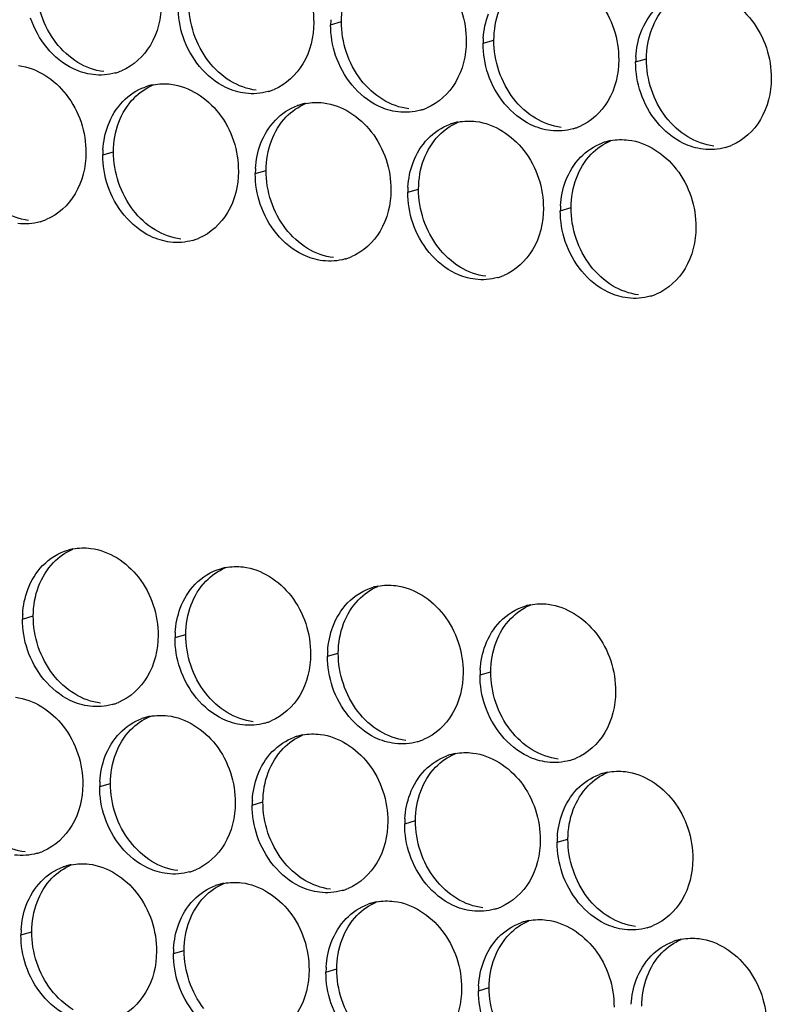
# Paper-space layout '45651_1_3' of a CAD drawing. Header units: millimetres. Extents: x -231 to 594, y 0 to 420.
# Tile 91 of 247: x 146 to 154, y 129 to 138. Entities that reach past the tile are written whole.
import ezdxf

# ---------------------------------------------------------------- set-up
doc = ezdxf.new("R2010")
doc.units = ezdxf.units.MM
doc.header["$LTSCALE"] = 32.67
doc.layers.add('02___PRT_ALL_AXES', color=7, linetype='CONTINUOUS')

psp = doc.layouts.new('45651_1_3')

# ---------------------------------------------------------------- linework, layer by layer
at = {"layer": '02___PRT_ALL_AXES', "color": 7, "linetype": 'CONTINUOUS'}
for p, q in [((149.3055, 138.3373), (149.4127, 138.368)), ((150.8251, 138.1518), (150.9323, 138.1825)), ((152.3446, 137.9663), (152.4518, 137.997)), ((147.0352, 137.041), (147.1424, 137.0717)), ((148.5548, 136.8555), (148.662, 136.8862)), ((150.0744, 136.67), (150.1816, 136.7007)), ((151.594, 136.4846), (151.7012, 136.5153)), ((146.2352, 132.4185), (146.3424, 132.4491)), ((147.7548, 132.233), (147.862, 132.2637)), ((149.2744, 132.0475), (149.3816, 132.0782)), ((150.794, 131.862), (150.9012, 131.8927)), ((147.0041, 130.7512), (147.1113, 130.7819)), ((148.5237, 130.5657), (148.6309, 130.5964)), ((150.0433, 130.3803), (150.1505, 130.4109)), ((151.5629, 130.1948), (151.6701, 130.2255)), ((146.2197, 129.2736), (146.3269, 129.3043)), ((147.7393, 129.0881), (147.8465, 129.1188)), ((149.2588, 128.9026), (149.366, 128.9333)), ((150.7784, 128.7171), (150.8856, 128.7478))]:
    psp.add_line(p, q, dxfattribs=at)
at = {"layer": '02___PRT_ALL_AXES', "color": 3, "linetype": 'CONTINUOUS'}
for centre, radius, start, end in [((150.1973, 138.3329), 0.8918, 176.51802, 179.71686), ((151.7169, 138.1474), 0.8918, 176.51802, 179.71686), ((153.2365, 137.9619), 0.8918, 176.51802, 179.71686), ((147.0116, 138.3824), 0.5467, 285.94061, 289.76751), ((147.0111, 138.3837), 0.5481, 289.77289, 292.73686), ((147.6406, 137.202), 0.5467, 105.94061, 109.76751), ((147.642, 137.197), 0.5519, 100.97724, 105.93831), ((148.5312, 138.1969), 0.5467, 285.94061, 289.76751), ((148.5307, 138.1982), 0.5481, 289.77289, 292.73686), ((149.1602, 137.0165), 0.5467, 105.94061, 109.76751), ((149.1616, 137.0115), 0.5519, 100.97724, 105.93831), ((150.0508, 138.0114), 0.5467, 285.94061, 289.76751), ((150.0503, 138.0127), 0.5481, 289.77289, 292.73686), ((150.6798, 136.831), 0.5467, 105.94061, 109.76751), ((150.6812, 136.826), 0.5519, 100.97724, 105.93831), ((151.5704, 137.826), 0.5467, 285.94061, 289.76751), ((151.5699, 137.8273), 0.5481, 289.77289, 292.73686), ((152.2008, 136.6405), 0.5519, 100.97724, 105.93831), ((147.927, 137.0366), 0.8918, 176.51802, 179.71686), ((152.1994, 136.6456), 0.5467, 105.94061, 109.76751), ((153.09, 137.6405), 0.5467, 285.94061, 289.76751), ((153.0894, 137.6418), 0.5481, 289.77289, 292.73686), ((149.4466, 136.8511), 0.8918, 176.51802, 179.71686), ((150.9662, 136.6656), 0.8918, 176.51802, 179.71686), ((152.4858, 136.4802), 0.8918, 176.51802, 179.71686), ((146.2604, 136.9019), 0.5481, 289.77289, 292.73686), ((146.261, 136.9006), 0.5467, 285.94061, 289.76751), ((147.7805, 136.7151), 0.5467, 285.94061, 289.76751), ((147.78, 136.7165), 0.5481, 289.77289, 292.73686), ((149.3001, 136.5297), 0.5467, 285.94061, 289.76751), ((149.2996, 136.531), 0.5481, 289.77289, 292.73686), ((150.8197, 136.3442), 0.5467, 285.94061, 289.76751), ((150.8192, 136.3455), 0.5481, 289.77289, 292.73686), ((152.3393, 136.1587), 0.5467, 285.94061, 289.76751), ((152.3388, 136.16), 0.5481, 289.77289, 292.73686), ((146.842, 132.5744), 0.5519, 100.97724, 105.93831), ((148.3616, 132.389), 0.5519, 100.97724, 105.93831), ((149.8812, 132.2035), 0.5519, 100.97724, 105.93831), ((151.4008, 132.018), 0.5519, 100.97724, 105.93831), ((147.127, 132.4141), 0.8918, 176.51802, 179.71686), ((148.6466, 132.2286), 0.8918, 176.51802, 179.71686), ((150.1662, 132.0431), 0.8918, 176.51802, 179.71686), ((151.6858, 131.8576), 0.8918, 176.51802, 179.71686), ((146.9805, 132.0926), 0.5467, 285.94061, 289.76751), ((146.98, 132.0939), 0.5481, 289.77289, 292.73686), ((147.6095, 130.9122), 0.5467, 105.94061, 109.76751), ((147.6109, 130.9072), 0.5519, 100.97724, 105.93831), ((148.4996, 131.9084), 0.5481, 289.77289, 292.73686), ((148.5001, 131.9071), 0.5467, 285.94061, 289.76751), ((149.1291, 130.7267), 0.5467, 105.94061, 109.76751), ((149.1305, 130.7217), 0.5519, 100.97724, 105.93831), ((150.0197, 131.7217), 0.5467, 285.94061, 289.76751), ((150.0192, 131.723), 0.5481, 289.77289, 292.73686), ((150.6487, 130.5413), 0.5467, 105.94061, 109.76751), ((150.6501, 130.5362), 0.5519, 100.97724, 105.93831), ((151.5393, 131.5362), 0.5467, 285.94061, 289.76751), ((151.5388, 131.5375), 0.5481, 289.77289, 292.73686), ((152.1683, 130.3558), 0.5467, 105.94061, 109.76751), ((152.1697, 130.3508), 0.5519, 100.97724, 105.93831), ((147.8959, 130.7468), 0.8918, 176.51802, 179.71686), ((149.4155, 130.5613), 0.8918, 176.51802, 179.71686), ((150.9351, 130.3759), 0.8918, 176.51802, 179.71686), ((152.4547, 130.1904), 0.8918, 176.51802, 179.71686), ((146.2299, 130.6108), 0.5467, 285.94061, 289.76751), ((146.2293, 130.6122), 0.5481, 289.77289, 292.73686), ((146.8251, 129.4346), 0.5467, 105.94061, 109.76751), ((146.8265, 129.4295), 0.5519, 100.97724, 105.93831), ((147.7495, 130.4254), 0.5467, 285.94061, 289.76751), ((147.7489, 130.4267), 0.5481, 289.77289, 292.73686), ((148.3447, 129.2491), 0.5467, 105.94061, 109.76751), ((148.3461, 129.2441), 0.5519, 100.97724, 105.93831), ((149.2685, 130.2412), 0.5481, 289.77289, 292.73686), ((149.269, 130.2399), 0.5467, 285.94061, 289.76751), ((149.8642, 129.0636), 0.5467, 105.94061, 109.76751), ((149.8657, 129.0586), 0.5519, 100.97724, 105.93831), ((150.7886, 130.0544), 0.5467, 285.94061, 289.76751), ((150.7881, 130.0557), 0.5481, 289.77289, 292.73686), ((151.3838, 128.8781), 0.5467, 105.94061, 109.76751), ((151.3852, 128.8731), 0.5519, 100.97724, 105.93831), ((152.3082, 129.8689), 0.5467, 285.94061, 289.76751), ((152.3077, 129.8702), 0.5481, 289.77289, 292.73686), ((147.1115, 129.2692), 0.8918, 176.51802, 179.71686), ((152.9034, 128.6927), 0.5467, 105.94061, 109.76751), ((152.9048, 128.6876), 0.5519, 100.97724, 105.93831), ((148.6311, 129.0837), 0.8918, 176.51802, 179.71686), ((150.1507, 128.8982), 0.8918, 176.51802, 179.71686), ((151.6702, 128.7127), 0.8918, 176.51802, 179.71686)]:
    psp.add_arc(centre, radius, start, end, dxfattribs=at)
for points, knots in [([(148.4651, 139.2266), (148.6494, 139.2041), (149.0128, 138.963), (149.1376, 138.5619), (149.1366, 138.3579)], [0, 0, 0, 0, 0.476473, 1, 1, 1, 1]), ([(149.9847, 139.0411), (150.169, 139.0186), (150.5324, 138.7775), (150.6572, 138.3764), (150.6562, 138.1724)], [0, 0, 0, 0, 0.476473, 1, 1, 1, 1]), ([(151.5043, 138.8556), (151.6886, 138.8331), (152.052, 138.592), (152.1768, 138.1909), (152.1758, 137.9869)], [0, 0, 0, 0, 0.476473, 1, 1, 1, 1]), ([(153.0239, 138.6701), (153.2082, 138.6476), (153.5716, 138.4065), (153.6964, 138.0055), (153.6954, 137.8015)], [0, 0, 0, 0, 0.476473, 1, 1, 1, 1]), ([(147.617, 138.5434), (147.6163, 138.4021), (147.5534, 138.1259), (147.3408, 137.9276), (147.223, 137.8782)], [0, 0, 0, 0, 0.525086, 1, 1, 1, 1]), ([(146.9378, 137.8396), (146.8702, 137.8478), (146.5898, 137.9317), (146.3862, 138.1927), (146.3162, 138.4011)], [0, 0, 0, 0, 0.236458, 1, 1, 1, 1]), ([(149.1366, 138.3579), (149.1359, 138.2166), (149.0729, 137.9404), (148.8604, 137.7421), (148.7425, 137.6927)], [0, 0, 0, 0, 0.525086, 1, 1, 1, 1]), ([(148.4574, 137.6541), (148.3898, 137.6624), (148.1094, 137.7462), (147.9058, 138.0072), (147.8358, 138.2156)], [0, 0, 0, 0, 0.236458, 1, 1, 1, 1]), ([(150.6562, 138.1724), (150.6555, 138.0311), (150.5925, 137.7549), (150.38, 137.5566), (150.2621, 137.5072)], [0, 0, 0, 0, 0.525086, 1, 1, 1, 1]), ([(149.977, 137.4686), (149.9094, 137.4769), (149.629, 137.5607), (149.4253, 137.8217), (149.3554, 138.0301)], [0, 0, 0, 0, 0.236458, 1, 1, 1, 1]), ([(152.1758, 137.9869), (152.1751, 137.8457), (152.1121, 137.5694), (151.8996, 137.3711), (151.7817, 137.3217)], [0, 0, 0, 0, 0.525086, 1, 1, 1, 1]), ([(146.1949, 137.9303), (146.3792, 137.9078), (146.7426, 137.6667), (146.8674, 137.2656), (146.8664, 137.0616)], [0, 0, 0, 0, 0.476473, 1, 1, 1, 1]), ([(151.4965, 137.2832), (151.429, 137.2914), (151.1486, 137.3753), (150.9449, 137.6363), (150.875, 137.8447)], [0, 0, 0, 0, 0.236458, 1, 1, 1, 1]), ([(153.6954, 137.8015), (153.6947, 137.6602), (153.6317, 137.384), (153.4192, 137.1856), (153.3013, 137.1363)], [0, 0, 0, 0, 0.525086, 1, 1, 1, 1]), ([(147.7145, 137.7448), (147.8988, 137.7223), (148.2621, 137.4812), (148.387, 137.0801), (148.3859, 136.8761)], [0, 0, 0, 0, 0.476473, 1, 1, 1, 1]), ([(153.0161, 137.0977), (152.9485, 137.1059), (152.6682, 137.1898), (152.4645, 137.4508), (152.3946, 137.6592)], [0, 0, 0, 0, 0.236458, 1, 1, 1, 1]), ([(149.234, 137.5593), (149.4183, 137.5368), (149.7817, 137.2957), (149.9065, 136.8947), (149.9055, 136.6907)], [0, 0, 0, 0, 0.476473, 1, 1, 1, 1]), ([(150.7536, 137.3738), (150.9379, 137.3513), (151.3013, 137.1102), (151.4261, 136.7092), (151.4251, 136.5052)], [0, 0, 0, 0, 0.476473, 1, 1, 1, 1]), ([(152.2732, 137.1884), (152.4575, 137.1659), (152.8209, 136.9248), (152.9457, 136.5237), (152.9447, 136.3197)], [0, 0, 0, 0, 0.476473, 1, 1, 1, 1]), ([(146.8664, 137.0616), (146.8657, 136.9203), (146.8027, 136.6441), (146.5901, 136.4458), (146.4723, 136.3964)], [0, 0, 0, 0, 0.525086, 1, 1, 1, 1]), ([(148.3859, 136.8761), (148.3852, 136.7348), (148.3223, 136.4586), (148.1097, 136.2603), (147.9919, 136.2109)], [0, 0, 0, 0, 0.525086, 1, 1, 1, 1]), ([(147.7067, 136.1723), (147.6391, 136.1806), (147.3587, 136.2644), (147.1551, 136.5255), (147.0851, 136.7339)], [0, 0, 0, 0, 0.236458, 1, 1, 1, 1]), ([(149.9055, 136.6907), (149.9048, 136.5494), (149.8419, 136.2731), (149.6293, 136.0748), (149.5114, 136.0254)], [0, 0, 0, 0, 0.525086, 1, 1, 1, 1]), ([(149.2263, 135.9869), (149.1587, 135.9951), (148.8783, 136.079), (148.6747, 136.34), (148.6047, 136.5484)], [0, 0, 0, 0, 0.236458, 1, 1, 1, 1]), ([(151.4251, 136.5052), (151.4244, 136.3639), (151.3614, 136.0877), (151.1489, 135.8894), (151.031, 135.84)], [0, 0, 0, 0, 0.525086, 1, 1, 1, 1]), ([(150.7459, 135.8014), (150.6783, 135.8096), (150.3979, 135.8935), (150.1943, 136.1545), (150.1243, 136.3629)], [0, 0, 0, 0, 0.236458, 1, 1, 1, 1]), ([(152.9447, 136.3197), (152.944, 136.1784), (152.881, 135.9022), (152.6685, 135.7039), (152.5506, 135.6545)], [0, 0, 0, 0, 0.525086, 1, 1, 1, 1]), ([(152.2654, 135.6159), (152.1979, 135.6242), (151.9175, 135.708), (151.7138, 135.969), (151.6439, 136.1774)], [0, 0, 0, 0, 0.236458, 1, 1, 1, 1]), ([(146.9145, 133.1223), (147.0988, 133.0998), (147.4622, 132.8587), (147.587, 132.4576), (147.586, 132.2536)], [0, 0, 0, 0, 0.476473, 1, 1, 1, 1]), ([(148.4341, 132.9368), (148.6184, 132.9143), (148.9817, 132.6732), (149.1065, 132.2721), (149.1055, 132.0681)], [0, 0, 0, 0, 0.476473, 1, 1, 1, 1]), ([(149.9536, 132.7513), (150.1379, 132.7288), (150.5013, 132.4877), (150.6261, 132.0866), (150.6251, 131.8826)], [0, 0, 0, 0, 0.476473, 1, 1, 1, 1]), ([(151.4732, 132.5658), (151.6575, 132.5433), (152.0209, 132.3022), (152.1457, 131.9012), (152.1447, 131.6972)], [0, 0, 0, 0, 0.476473, 1, 1, 1, 1]), ([(147.586, 132.2536), (147.5853, 132.1123), (147.5223, 131.8361), (147.3097, 131.6378), (147.1919, 131.5884)], [0, 0, 0, 0, 0.525086, 1, 1, 1, 1]), ([(146.9067, 131.5498), (146.8391, 131.5581), (146.5587, 131.6419), (146.3551, 131.9029), (146.2851, 132.1113)], [0, 0, 0, 0, 0.236458, 1, 1, 1, 1]), ([(149.1055, 132.0681), (149.1048, 131.9268), (149.0419, 131.6506), (148.8293, 131.4523), (148.7115, 131.4029)], [0, 0, 0, 0, 0.525086, 1, 1, 1, 1]), ([(148.4263, 131.3643), (148.3587, 131.3726), (148.0783, 131.4564), (147.8747, 131.7174), (147.8047, 131.9258)], [0, 0, 0, 0, 0.236458, 1, 1, 1, 1]), ([(150.6251, 131.8826), (150.6244, 131.7413), (150.5614, 131.4651), (150.3489, 131.2668), (150.231, 131.2174)], [0, 0, 0, 0, 0.525086, 1, 1, 1, 1]), ([(149.9459, 131.1789), (149.8783, 131.1871), (149.5979, 131.271), (149.3943, 131.532), (149.3243, 131.7404)], [0, 0, 0, 0, 0.236458, 1, 1, 1, 1]), ([(152.1447, 131.6972), (152.144, 131.5559), (152.081, 131.2797), (151.8685, 131.0813), (151.7506, 131.032)], [0, 0, 0, 0, 0.525086, 1, 1, 1, 1]), ([(146.1638, 131.6405), (146.3481, 131.618), (146.7115, 131.3769), (146.8363, 130.9758), (146.8353, 130.7718)], [0, 0, 0, 0, 0.476473, 1, 1, 1, 1]), ([(151.4655, 130.9934), (151.3979, 131.0016), (151.1175, 131.0855), (150.9138, 131.3465), (150.8439, 131.5549)], [0, 0, 0, 0, 0.236458, 1, 1, 1, 1]), ([(147.6834, 131.455), (147.8677, 131.4325), (148.2311, 131.1914), (148.3559, 130.7904), (148.3549, 130.5864)], [0, 0, 0, 0, 0.476473, 1, 1, 1, 1]), ([(149.203, 131.2695), (149.3873, 131.247), (149.7506, 131.0059), (149.8755, 130.6049), (149.8744, 130.4009)], [0, 0, 0, 0, 0.476473, 1, 1, 1, 1]), ([(150.7225, 131.0841), (150.9068, 131.0616), (151.2702, 130.8205), (151.395, 130.4194), (151.394, 130.2154)], [0, 0, 0, 0, 0.476473, 1, 1, 1, 1]), ([(152.2421, 130.8986), (152.4264, 130.8761), (152.7898, 130.635), (152.9146, 130.2339), (152.9136, 130.0299)], [0, 0, 0, 0, 0.476473, 1, 1, 1, 1]), ([(146.8353, 130.7718), (146.8346, 130.6305), (146.7716, 130.3543), (146.5591, 130.156), (146.4412, 130.1066)], [0, 0, 0, 0, 0.525086, 1, 1, 1, 1]), ([(148.3549, 130.5864), (148.3542, 130.4451), (148.2912, 130.1688), (148.0786, 129.9705), (147.9608, 129.9211)], [0, 0, 0, 0, 0.525086, 1, 1, 1, 1]), ([(147.6756, 129.8826), (147.608, 129.8908), (147.3277, 129.9747), (147.124, 130.2357), (147.054, 130.4441)], [0, 0, 0, 0, 0.236458, 1, 1, 1, 1]), ([(149.8744, 130.4009), (149.8737, 130.2596), (149.8108, 129.9834), (149.5982, 129.7851), (149.4804, 129.7357)], [0, 0, 0, 0, 0.525086, 1, 1, 1, 1]), ([(149.1952, 129.6971), (149.1276, 129.7053), (148.8472, 129.7892), (148.6436, 130.0502), (148.5736, 130.2586)], [0, 0, 0, 0, 0.236458, 1, 1, 1, 1]), ([(151.394, 130.2154), (151.3933, 130.0741), (151.3304, 129.7979), (151.1178, 129.5996), (150.9999, 129.5502)], [0, 0, 0, 0, 0.525086, 1, 1, 1, 1]), ([(150.7148, 129.5116), (150.6472, 129.5199), (150.3668, 129.6037), (150.1632, 129.8647), (150.0932, 130.0731)], [0, 0, 0, 0, 0.236458, 1, 1, 1, 1]), ([(152.9136, 130.0299), (152.9129, 129.8886), (152.8499, 129.6124), (152.6374, 129.4141), (152.5195, 129.3647)], [0, 0, 0, 0, 0.525086, 1, 1, 1, 1]), ([(146.8989, 129.9774), (147.0832, 129.9549), (147.4466, 129.7138), (147.5714, 129.3127), (147.5704, 129.1087)], [0, 0, 0, 0, 0.476473, 1, 1, 1, 1]), ([(152.2344, 129.3261), (152.1668, 129.3344), (151.8864, 129.4182), (151.6827, 129.6792), (151.6128, 129.8876)], [0, 0, 0, 0, 0.236458, 1, 1, 1, 1]), ([(148.4185, 129.7919), (148.6028, 129.7694), (148.9662, 129.5283), (149.091, 129.1272), (149.09, 128.9232)], [0, 0, 0, 0, 0.476473, 1, 1, 1, 1]), ([(149.9381, 129.6064), (150.1224, 129.5839), (150.4858, 129.3428), (150.6106, 128.9418), (150.6096, 128.7378)], [0, 0, 0, 0, 0.476473, 1, 1, 1, 1]), ([(151.4577, 129.4209), (151.642, 129.3984), (152.0054, 129.1573), (152.1302, 128.7563), (152.1292, 128.5523)], [0, 0, 0, 0, 0.476473, 1, 1, 1, 1]), ([(152.9773, 129.2355), (153.1616, 129.213), (153.5249, 128.9719), (153.6498, 128.5708), (153.6488, 128.3668)], [0, 0, 0, 0, 0.476473, 1, 1, 1, 1]), ([(147.5704, 129.1087), (147.5697, 128.9674), (147.5067, 128.6912), (147.2942, 128.4929), (147.1763, 128.4435)], [0, 0, 0, 0, 0.525086, 1, 1, 1, 1]), ([(146.8912, 128.4049), (146.8236, 128.4132), (146.5432, 128.497), (146.3395, 128.758), (146.2696, 128.9664)], [0, 0, 0, 0, 0.236458, 1, 1, 1, 1]), ([(149.09, 128.9232), (149.0893, 128.7819), (149.0263, 128.5057), (148.8138, 128.3074), (148.6959, 128.258)], [0, 0, 0, 0, 0.525086, 1, 1, 1, 1]), ([(148.4107, 128.2194), (148.3432, 128.2277), (148.0628, 128.3115), (147.8591, 128.5725), (147.7892, 128.7809)], [0, 0, 0, 0, 0.236458, 1, 1, 1, 1]), ([(150.6096, 128.7378), (150.6089, 128.5965), (150.5459, 128.3202), (150.3334, 128.1219), (150.2155, 128.0725)], [0, 0, 0, 0, 0.525086, 1, 1, 1, 1]), ([(149.9303, 128.034), (149.8627, 128.0422), (149.5824, 128.1261), (149.3787, 128.3871), (149.3088, 128.5955)], [0, 0, 0, 0, 0.236458, 1, 1, 1, 1])]:
    psp.add_open_spline(points, degree=3, knots=knots, dxfattribs=at)
at = {"layer": '02___PRT_ALL_AXES', "color": 7, "linetype": 'CONTINUOUS'}
for points in [[(146.5686, 138.1588), (146.4438, 138.3202), (146.3725, 138.5349), (146.3735, 138.7389)], [(149.4127, 138.368), (149.4132, 138.4677), (149.4304, 138.5692), (149.4656, 138.6626)], [(148.0881, 137.9734), (147.9633, 138.1347), (147.8921, 138.3494), (147.8931, 138.5534)], [(150.9323, 138.1825), (150.9327, 138.2823), (150.95, 138.3837), (150.9851, 138.4771)], [(152.5047, 138.2916), (152.5375, 138.3788), (152.5877, 138.4618), (152.6524, 138.5288)], [(149.6077, 137.7879), (149.4829, 137.9492), (149.4117, 138.164), (149.4127, 138.368)], [(152.4518, 137.997), (152.4523, 138.0968), (152.4696, 138.1982), (152.5047, 138.2916)], [(151.1273, 137.6024), (151.0025, 137.7638), (150.9312, 137.9785), (150.9323, 138.1825)], [(146.7868, 137.9617), (146.703, 138.0125), (146.6285, 138.0813), (146.5686, 138.1588)], [(148.3064, 137.7762), (148.2226, 137.827), (148.1481, 137.8958), (148.0881, 137.9734)], [(152.6469, 137.4169), (152.5221, 137.5783), (152.4508, 137.793), (152.4518, 137.997)], [(147.045, 137.8703), (146.9544, 137.8813), (146.8649, 137.9144), (146.7868, 137.9617)], [(148.5646, 137.6848), (148.474, 137.6959), (148.3845, 137.7289), (148.3064, 137.7762)], [(149.826, 137.5907), (149.7421, 137.6415), (149.6677, 137.7103), (149.6077, 137.7879)], [(147.343, 137.6035), (147.3974, 137.6598), (147.4642, 137.7066), (147.5365, 137.7369)], [(147.1953, 137.3663), (147.2281, 137.4534), (147.2783, 137.5365), (147.343, 137.6035)], [(150.0842, 137.4993), (149.9935, 137.5104), (149.9041, 137.5434), (149.826, 137.5907)], [(151.3456, 137.4052), (151.2617, 137.456), (151.1873, 137.5249), (151.1273, 137.6024)], [(148.8625, 137.418), (148.917, 137.4744), (148.9838, 137.5211), (149.0561, 137.5514)], [(148.7149, 137.1808), (148.7477, 137.268), (148.7978, 137.351), (148.8625, 137.418)], [(151.6037, 137.3138), (151.5131, 137.3249), (151.4237, 137.3579), (151.3456, 137.4052)], [(152.8652, 137.2198), (152.7813, 137.2706), (152.7069, 137.3394), (152.6469, 137.4169)], [(147.1424, 137.0717), (147.1429, 137.1714), (147.1602, 137.2729), (147.1953, 137.3663)], [(150.3821, 137.2325), (150.4366, 137.2889), (150.5034, 137.3357), (150.5757, 137.3659)], [(148.662, 136.8862), (148.6625, 136.986), (148.6797, 137.0874), (148.7149, 137.1808)], [(150.2345, 136.9953), (150.2673, 137.0825), (150.3174, 137.1655), (150.3821, 137.2325)], [(153.1233, 137.1284), (153.0327, 137.1394), (152.9432, 137.1725), (152.8652, 137.2198)], [(151.9017, 137.047), (151.9561, 137.1034), (152.023, 137.1502), (152.0952, 137.1805)], [(147.3375, 136.4916), (147.2127, 136.653), (147.1414, 136.8677), (147.1424, 137.0717)], [(150.1816, 136.7007), (150.1821, 136.8005), (150.1993, 136.902), (150.2345, 136.9953)], [(151.7541, 136.8098), (151.7869, 136.897), (151.837, 136.9801), (151.9017, 137.047)], [(148.8571, 136.3061), (148.7322, 136.4675), (148.661, 136.6822), (148.662, 136.8862)], [(151.7012, 136.5153), (151.7016, 136.615), (151.7189, 136.7165), (151.7541, 136.8098)], [(150.3766, 136.1206), (150.2518, 136.282), (150.1806, 136.4967), (150.1816, 136.7007)], [(151.8962, 135.9352), (151.7714, 136.0965), (151.7001, 136.3113), (151.7012, 136.5153)], [(146.2943, 136.3885), (146.2037, 136.3996), (146.1142, 136.4326), (146.0361, 136.4799)], [(147.5557, 136.2944), (147.4719, 136.3452), (147.3975, 136.414), (147.3375, 136.4916)], [(149.0753, 136.1089), (148.9915, 136.1597), (148.917, 136.2286), (148.8571, 136.3061)], [(147.8139, 136.203), (147.7233, 136.2141), (147.6338, 136.2471), (147.5557, 136.2944)], [(149.3335, 136.0175), (149.2429, 136.0286), (149.1534, 136.0616), (149.0753, 136.1089)], [(150.5949, 135.9235), (150.511, 135.9743), (150.4366, 136.0431), (150.3766, 136.1206)], [(150.8531, 135.8321), (150.7624, 135.8431), (150.673, 135.8762), (150.5949, 135.9235)], [(152.1145, 135.738), (152.0306, 135.7888), (151.9562, 135.8576), (151.8962, 135.9352)], [(152.3726, 135.6466), (152.282, 135.6577), (152.1926, 135.6907), (152.1145, 135.738)], [(146.543, 132.9809), (146.5974, 133.0373), (146.6642, 133.0841), (146.7365, 133.1144)], [(146.3953, 132.7437), (146.4281, 132.8309), (146.4783, 132.914), (146.543, 132.9809)], [(148.0626, 132.7955), (148.117, 132.8518), (148.1838, 132.8986), (148.2561, 132.9289)], [(147.9149, 132.5583), (147.9477, 132.6454), (147.9979, 132.7285), (148.0626, 132.7955)], [(146.3424, 132.4491), (146.3429, 132.5489), (146.3602, 132.6504), (146.3953, 132.7437)], [(149.5821, 132.61), (149.6366, 132.6663), (149.7034, 132.7131), (149.7757, 132.7434)], [(149.4345, 132.3728), (149.4673, 132.46), (149.5174, 132.543), (149.5821, 132.61)], [(147.862, 132.2637), (147.8625, 132.3634), (147.8797, 132.4649), (147.9149, 132.5583)], [(151.1017, 132.4245), (151.1562, 132.4809), (151.223, 132.5276), (151.2952, 132.5579)], [(146.5375, 131.8691), (146.4127, 132.0304), (146.3414, 132.2451), (146.3424, 132.4491)], [(150.9541, 132.1873), (150.9869, 132.2745), (151.037, 132.3575), (151.1017, 132.4245)], [(149.3816, 132.0782), (149.3821, 132.178), (149.3993, 132.2794), (149.4345, 132.3728)], [(148.0571, 131.6836), (147.9322, 131.8449), (147.861, 132.0597), (147.862, 132.2637)], [(150.9012, 131.8927), (150.9017, 131.9925), (150.9189, 132.0939), (150.9541, 132.1873)], [(149.5766, 131.4981), (149.4518, 131.6595), (149.3806, 131.8742), (149.3816, 132.0782)], [(151.0962, 131.3126), (150.9714, 131.474), (150.9002, 131.6887), (150.9012, 131.8927)], [(146.7557, 131.6719), (146.6719, 131.7227), (146.5975, 131.7915), (146.5375, 131.8691)], [(147.0139, 131.5805), (146.9233, 131.5915), (146.8338, 131.6246), (146.7557, 131.6719)], [(148.2753, 131.4864), (148.1915, 131.5372), (148.117, 131.606), (148.0571, 131.6836)], [(149.7949, 131.3009), (149.7111, 131.3517), (149.6366, 131.4205), (149.5766, 131.4981)], [(147.3119, 131.3137), (147.3663, 131.3701), (147.4331, 131.4168), (147.5054, 131.4471)], [(148.5335, 131.395), (148.4429, 131.4061), (148.3534, 131.4391), (148.2753, 131.4864)], [(147.1642, 131.0765), (147.197, 131.1637), (147.2472, 131.2467), (147.3119, 131.3137)], [(150.0531, 131.2095), (149.9625, 131.2206), (149.873, 131.2536), (149.7949, 131.3009)], [(151.3145, 131.1155), (151.2306, 131.1663), (151.1562, 131.2351), (151.0962, 131.3126)], [(148.8315, 131.1282), (148.8859, 131.1846), (148.9527, 131.2314), (149.025, 131.2616)], [(148.6838, 130.891), (148.7166, 130.9782), (148.7668, 131.0612), (148.8315, 131.1282)], [(151.5726, 131.0241), (151.482, 131.0351), (151.3926, 131.0682), (151.3145, 131.1155)], [(147.1113, 130.7819), (147.1118, 130.8817), (147.1291, 130.9831), (147.1642, 131.0765)], [(150.351, 130.9427), (150.4055, 130.9991), (150.4723, 131.0459), (150.5446, 131.0762)], [(150.2034, 130.7055), (150.2362, 130.7927), (150.2863, 130.8758), (150.351, 130.9427)], [(148.6309, 130.5964), (148.6314, 130.6962), (148.6486, 130.7976), (148.6838, 130.891)], [(151.8706, 130.7573), (151.9251, 130.8136), (151.9919, 130.8604), (152.0642, 130.8907)], [(147.3064, 130.2018), (147.1816, 130.3632), (147.1103, 130.5779), (147.1113, 130.7819)], [(151.723, 130.5201), (151.7558, 130.6072), (151.8059, 130.6903), (151.8706, 130.7573)], [(150.1505, 130.4109), (150.151, 130.5107), (150.1682, 130.6122), (150.2034, 130.7055)], [(148.826, 130.0163), (148.7012, 130.1777), (148.6299, 130.3924), (148.6309, 130.5964)], [(151.6701, 130.2255), (151.6706, 130.3252), (151.6878, 130.4267), (151.723, 130.5201)], [(150.3455, 129.8309), (150.2207, 129.9922), (150.1495, 130.2069), (150.1505, 130.4109)], [(151.8651, 129.6454), (151.7403, 129.8067), (151.6691, 130.0215), (151.6701, 130.2255)], [(146.2632, 130.0987), (146.1726, 130.1098), (146.0831, 130.1428), (146.0051, 130.1901)], [(147.5246, 130.0046), (147.4408, 130.0554), (147.3664, 130.1243), (147.3064, 130.2018)], [(146.5274, 129.8361), (146.5819, 129.8924), (146.6487, 129.9392), (146.721, 129.9695)], [(147.7828, 129.9132), (147.6922, 129.9243), (147.6027, 129.9573), (147.5246, 130.0046)], [(149.0442, 129.8192), (148.9604, 129.87), (148.886, 129.9388), (148.826, 130.0163)], [(146.3798, 129.5989), (146.4126, 129.686), (146.4627, 129.7691), (146.5274, 129.8361)], [(150.5638, 129.6337), (150.48, 129.6845), (150.4055, 129.7533), (150.3455, 129.8309)], [(148.047, 129.6506), (148.1014, 129.7069), (148.1683, 129.7537), (148.2405, 129.784)], [(149.3024, 129.7278), (149.2118, 129.7388), (149.1223, 129.7719), (149.0442, 129.8192)], [(147.8994, 129.4134), (147.9322, 129.5005), (147.9823, 129.5836), (148.047, 129.6506)], [(150.822, 129.5423), (150.7314, 129.5534), (150.6419, 129.5864), (150.5638, 129.6337)], [(152.0834, 129.4482), (151.9995, 129.499), (151.9251, 129.5678), (151.8651, 129.6454)], [(146.3269, 129.3043), (146.3274, 129.404), (146.3446, 129.5055), (146.3798, 129.5989)], [(149.5666, 129.4651), (149.621, 129.5215), (149.6879, 129.5682), (149.7601, 129.5985)], [(149.4189, 129.2279), (149.4517, 129.3151), (149.5019, 129.3981), (149.5666, 129.4651)], [(152.3416, 129.3568), (152.2509, 129.3679), (152.1615, 129.4009), (152.0834, 129.4482)], [(147.8465, 129.1188), (147.8469, 129.2185), (147.8642, 129.32), (147.8994, 129.4134)], [(151.0862, 129.2796), (151.1406, 129.336), (151.2074, 129.3828), (151.2797, 129.413)], [(146.5219, 128.7242), (146.3971, 128.8855), (146.3259, 129.1003), (146.3269, 129.3043)], [(150.9385, 129.0424), (150.9713, 129.1296), (151.0215, 129.2126), (151.0862, 129.2796)], [(149.366, 128.9333), (149.3665, 129.0331), (149.3838, 129.1345), (149.4189, 129.2279)], [(152.6058, 129.0941), (152.6602, 129.1505), (152.727, 129.1973), (152.7993, 129.2276)], [(148.0415, 128.5387), (147.9167, 128.7001), (147.8454, 128.9148), (147.8465, 129.1188)], [(150.8856, 128.7478), (150.8861, 128.8476), (150.9034, 128.949), (150.9385, 129.0424)], [(152.4581, 128.8569), (152.4909, 128.9441), (152.5411, 129.0272), (152.6058, 129.0941)], [(149.5611, 128.3532), (149.4363, 128.5146), (149.365, 128.7293), (149.366, 128.9333)], [(152.4052, 128.5623), (152.4057, 128.6621), (152.423, 128.7636), (152.4581, 128.8569)], [(146.7402, 128.527), (146.6563, 128.5778), (146.5819, 128.6466), (146.5219, 128.7242)], [(151.0807, 128.1677), (150.9559, 128.3291), (150.8846, 128.5438), (150.8856, 128.7478)]]:
    psp.add_open_spline(points, degree=3, dxfattribs=at)
at = {"layer": '02___PRT_ALL_AXES', "color": 3, "linetype": 'CONTINUOUS'}
for points in [[(147.8358, 138.2156), (147.8028, 138.314), (147.7854, 138.419), (147.7859, 138.5228)], [(152.3975, 138.2609), (152.4303, 138.3481), (152.4805, 138.4311), (152.5452, 138.4981)], [(150.8267, 138.2016), (150.8318, 138.2848), (150.8486, 138.3684), (150.878, 138.4464)], [(149.3554, 138.0301), (149.3224, 138.1285), (149.305, 138.2336), (149.3055, 138.3373)], [(152.3463, 138.0161), (152.3513, 138.0993), (152.3682, 138.1829), (152.3975, 138.2609)], [(150.875, 137.8447), (150.842, 137.943), (150.8245, 138.0481), (150.8251, 138.1518)], [(152.3946, 137.6592), (152.3616, 137.7575), (152.3441, 137.8626), (152.3446, 137.9663)], [(147.1618, 137.8567), (147.0898, 137.8361), (147.0121, 137.8305), (146.9378, 137.8396)], [(147.2358, 137.5728), (147.2966, 137.6358), (147.3733, 137.6869), (147.4557, 137.7165)], [(147.5369, 137.7388), (147.5951, 137.7501), (147.6557, 137.752), (147.7145, 137.7448)], [(148.6814, 137.6712), (148.6094, 137.6507), (148.5317, 137.645), (148.4574, 137.6541)], [(147.0881, 137.3356), (147.1209, 137.4228), (147.1711, 137.5058), (147.2358, 137.5728)], [(148.7553, 137.3873), (148.8162, 137.4503), (148.8929, 137.5014), (148.9753, 137.531)], [(149.0565, 137.5533), (149.1146, 137.5646), (149.1753, 137.5665), (149.234, 137.5593)], [(150.201, 137.4857), (150.1289, 137.4652), (150.0513, 137.4596), (149.977, 137.4686)], [(148.6077, 137.1501), (148.6405, 137.2373), (148.6906, 137.3203), (148.7553, 137.3873)], [(150.5761, 137.3678), (150.6342, 137.3791), (150.6949, 137.381), (150.7536, 137.3738)], [(147.0368, 137.0908), (147.0419, 137.174), (147.0587, 137.2576), (147.0881, 137.3356)], [(150.2749, 137.2018), (150.3358, 137.2648), (150.4125, 137.3159), (150.4949, 137.3455)], [(151.7205, 137.3003), (151.6485, 137.2797), (151.5709, 137.2741), (151.4965, 137.2832)], [(150.1273, 136.9646), (150.1601, 137.0518), (150.2102, 137.1349), (150.2749, 137.2018)], [(152.0957, 137.1824), (152.1538, 137.1937), (152.2144, 137.1955), (152.2732, 137.1884)], [(148.5564, 136.9053), (148.5615, 136.9885), (148.5783, 137.0721), (148.6077, 137.1501)], [(151.7945, 137.0164), (151.8554, 137.0794), (151.9321, 137.1304), (152.0145, 137.1601)], [(153.2401, 137.1148), (153.1681, 137.0942), (153.0905, 137.0886), (153.0161, 137.0977)], [(147.0851, 136.7339), (147.0521, 136.8322), (147.0347, 136.9373), (147.0352, 137.041)], [(151.6469, 136.7792), (151.6797, 136.8663), (151.7298, 136.9494), (151.7945, 137.0164)], [(150.076, 136.7198), (150.0811, 136.803), (150.0979, 136.8866), (150.1273, 136.9646)], [(148.6047, 136.5484), (148.5717, 136.6467), (148.5543, 136.7518), (148.5548, 136.8555)], [(151.5956, 136.5343), (151.6007, 136.6176), (151.6175, 136.7011), (151.6469, 136.7792)], [(150.1243, 136.3629), (150.0913, 136.4612), (150.0739, 136.5663), (150.0744, 136.67)], [(151.6439, 136.1774), (151.6109, 136.2758), (151.5934, 136.3808), (151.594, 136.4846)], [(146.4111, 136.3749), (146.3391, 136.3544), (146.2614, 136.3487), (146.1871, 136.3578)], [(147.9307, 136.1895), (147.8587, 136.1689), (147.781, 136.1633), (147.7067, 136.1723)], [(149.4503, 136.004), (149.3783, 135.9834), (149.3006, 135.9778), (149.2263, 135.9869)], [(150.9699, 135.8185), (150.8979, 135.7979), (150.8202, 135.7923), (150.7459, 135.8014)], [(152.4894, 135.633), (152.4174, 135.6125), (152.3398, 135.6068), (152.2654, 135.6159)], [(146.4358, 132.9503), (146.5048, 133.0217), (146.5949, 133.0779), (146.6905, 133.1051)], [(146.7369, 133.1163), (146.7951, 133.1275), (146.8557, 133.1294), (146.9145, 133.1223)], [(146.2881, 132.7131), (146.3209, 132.8002), (146.3711, 132.8833), (146.4358, 132.9503)], [(147.9554, 132.7648), (148.0244, 132.8363), (148.1145, 132.8924), (148.2101, 132.9197)], [(148.2565, 132.9308), (148.3146, 132.9421), (148.3753, 132.944), (148.4341, 132.9368)], [(146.2369, 132.4682), (146.2419, 132.5515), (146.2587, 132.635), (146.2881, 132.7131)], [(147.8077, 132.5276), (147.8405, 132.6148), (147.8907, 132.6978), (147.9554, 132.7648)], [(149.4749, 132.5793), (149.544, 132.6508), (149.6341, 132.7069), (149.7296, 132.7342)], [(149.7761, 132.7453), (149.8342, 132.7566), (149.8949, 132.7585), (149.9536, 132.7513)], [(149.3273, 132.3421), (149.3601, 132.4293), (149.4102, 132.5123), (149.4749, 132.5793)], [(151.2957, 132.5598), (151.3538, 132.5711), (151.4144, 132.573), (151.4732, 132.5658)], [(147.7564, 132.2827), (147.7615, 132.366), (147.7783, 132.4496), (147.8077, 132.5276)], [(150.9945, 132.3938), (151.0636, 132.4653), (151.1537, 132.5214), (151.2492, 132.5487)], [(146.2851, 132.1113), (146.2521, 132.2097), (146.2347, 132.3147), (146.2352, 132.4185)], [(150.8469, 132.1566), (150.8797, 132.2438), (150.9298, 132.3268), (150.9945, 132.3938)], [(149.276, 132.0973), (149.2811, 132.1805), (149.2979, 132.2641), (149.3273, 132.3421)], [(147.8047, 131.9258), (147.7717, 132.0242), (147.7543, 132.1293), (147.7548, 132.233)], [(150.7956, 131.9118), (150.8007, 131.995), (150.8175, 132.0786), (150.8469, 132.1566)], [(149.3243, 131.7404), (149.2913, 131.8387), (149.2739, 131.9438), (149.2744, 132.0475)], [(150.8439, 131.5549), (150.8109, 131.6532), (150.7935, 131.7583), (150.794, 131.862)], [(147.1307, 131.5669), (147.0587, 131.5463), (146.981, 131.5407), (146.9067, 131.5498)], [(147.2047, 131.283), (147.2655, 131.346), (147.3422, 131.3971), (147.4246, 131.4267)], [(147.5058, 131.449), (147.564, 131.4603), (147.6246, 131.4622), (147.6834, 131.455)], [(148.6503, 131.3814), (148.5783, 131.3609), (148.5006, 131.3553), (148.4263, 131.3643)], [(147.057, 131.0458), (147.0898, 131.133), (147.14, 131.216), (147.2047, 131.283)], [(148.7243, 131.0975), (148.7851, 131.1605), (148.8618, 131.2116), (148.9442, 131.2412)], [(149.0254, 131.2635), (149.0836, 131.2748), (149.1442, 131.2767), (149.203, 131.2695)], [(150.1699, 131.196), (150.0979, 131.1754), (150.0202, 131.1698), (149.9459, 131.1789)], [(147.0058, 130.801), (147.0108, 130.8842), (147.0276, 130.9678), (147.057, 131.0458)], [(148.5766, 130.8603), (148.6094, 130.9475), (148.6596, 131.0306), (148.7243, 131.0975)], [(150.2438, 130.9121), (150.3047, 130.9751), (150.3814, 131.0261), (150.4638, 131.0558)], [(150.545, 131.0781), (150.6031, 131.0893), (150.6638, 131.0912), (150.7225, 131.0841)], [(151.6895, 131.0105), (151.6174, 130.9899), (151.5398, 130.9843), (151.4655, 130.9934)], [(150.0962, 130.6749), (150.129, 130.762), (150.1791, 130.8451), (150.2438, 130.9121)], [(152.0646, 130.8926), (152.1227, 130.9039), (152.1834, 130.9058), (152.2421, 130.8986)], [(148.5253, 130.6155), (148.5304, 130.6987), (148.5472, 130.7823), (148.5766, 130.8603)], [(151.7634, 130.7266), (151.8243, 130.7896), (151.901, 130.8407), (151.9834, 130.8703)], [(147.054, 130.4441), (147.021, 130.5424), (147.0036, 130.6475), (147.0041, 130.7512)], [(151.6158, 130.4894), (151.6486, 130.5766), (151.6987, 130.6596), (151.7634, 130.7266)], [(150.0449, 130.43), (150.05, 130.5133), (150.0668, 130.5968), (150.0962, 130.6749)], [(148.5736, 130.2586), (148.5406, 130.3569), (148.5232, 130.462), (148.5237, 130.5657)], [(151.5645, 130.2445), (151.5696, 130.3278), (151.5864, 130.4114), (151.6158, 130.4894)], [(150.0932, 130.0731), (150.0602, 130.1715), (150.0428, 130.2765), (150.0433, 130.3803)], [(151.6128, 129.8876), (151.5798, 129.986), (151.5624, 130.0911), (151.5629, 130.1948)], [(146.38, 130.0851), (146.308, 130.0646), (146.2304, 130.059), (146.156, 130.068)], [(146.4202, 129.8054), (146.4811, 129.8684), (146.5578, 129.9194), (146.6402, 129.9491)], [(146.7214, 129.9714), (146.7795, 129.9827), (146.8402, 129.9845), (146.8989, 129.9774)], [(147.8996, 129.8997), (147.8276, 129.8791), (147.7499, 129.8735), (147.6756, 129.8826)], [(146.2726, 129.5682), (146.3054, 129.6553), (146.3555, 129.7384), (146.4202, 129.8054)], [(147.9398, 129.6199), (148.0007, 129.6829), (148.0774, 129.734), (148.1598, 129.7636)], [(148.241, 129.7859), (148.2991, 129.7972), (148.3597, 129.7991), (148.4185, 129.7919)], [(149.4192, 129.7142), (149.3472, 129.6936), (149.2695, 129.688), (149.1952, 129.6971)], [(146.2213, 129.3233), (146.2264, 129.4066), (146.2432, 129.4901), (146.2726, 129.5682)], [(147.7922, 129.3827), (147.825, 129.4699), (147.8751, 129.5529), (147.9398, 129.6199)], [(149.4594, 129.4344), (149.5202, 129.4974), (149.5969, 129.5485), (149.6793, 129.5781)], [(149.7606, 129.6004), (149.8187, 129.6117), (149.8793, 129.6136), (149.9381, 129.6064)], [(149.3117, 129.1972), (149.3445, 129.2844), (149.3947, 129.3674), (149.4594, 129.4344)], [(150.9388, 129.5287), (150.8668, 129.5082), (150.7891, 129.5025), (150.7148, 129.5116)], [(147.7409, 129.1379), (147.746, 129.2211), (147.7628, 129.3047), (147.7922, 129.3827)], [(150.979, 129.2489), (151.0398, 129.3119), (151.1165, 129.363), (151.1989, 129.3926)], [(151.2801, 129.4149), (151.3383, 129.4262), (151.3989, 129.4281), (151.4577, 129.4209)], [(152.4584, 129.3432), (152.3864, 129.3227), (152.3087, 129.3171), (152.2344, 129.3261)], [(146.2696, 128.9664), (146.2366, 129.0648), (146.2192, 129.1699), (146.2197, 129.2736)], [(150.8313, 129.0117), (150.8641, 129.0989), (150.9143, 129.182), (150.979, 129.2489)], [(152.7997, 129.2295), (152.8579, 129.2407), (152.9185, 129.2426), (152.9773, 129.2355)], [(149.2605, 128.9524), (149.2655, 129.0356), (149.2824, 129.1192), (149.3117, 129.1972)], [(152.4986, 129.0635), (152.5594, 129.1265), (152.6361, 129.1775), (152.7185, 129.2072)], [(147.7892, 128.7809), (147.7562, 128.8793), (147.7387, 128.9844), (147.7393, 129.0881)], [(152.3509, 128.8263), (152.3837, 128.9134), (152.4339, 128.9965), (152.4986, 129.0635)], [(150.7801, 128.7669), (150.7851, 128.8501), (150.8019, 128.9337), (150.8313, 129.0117)], [(149.3088, 128.5955), (149.2758, 128.6938), (149.2583, 128.7989), (149.2588, 128.9026)], [(152.2996, 128.5814), (152.3047, 128.6647), (152.3215, 128.7482), (152.3509, 128.8263)], [(150.8283, 128.41), (150.7953, 128.5083), (150.7779, 128.6134), (150.7784, 128.7171)]]:
    psp.add_open_spline(points, degree=3, dxfattribs=at)

doc.saveas('drawing.dxf')
